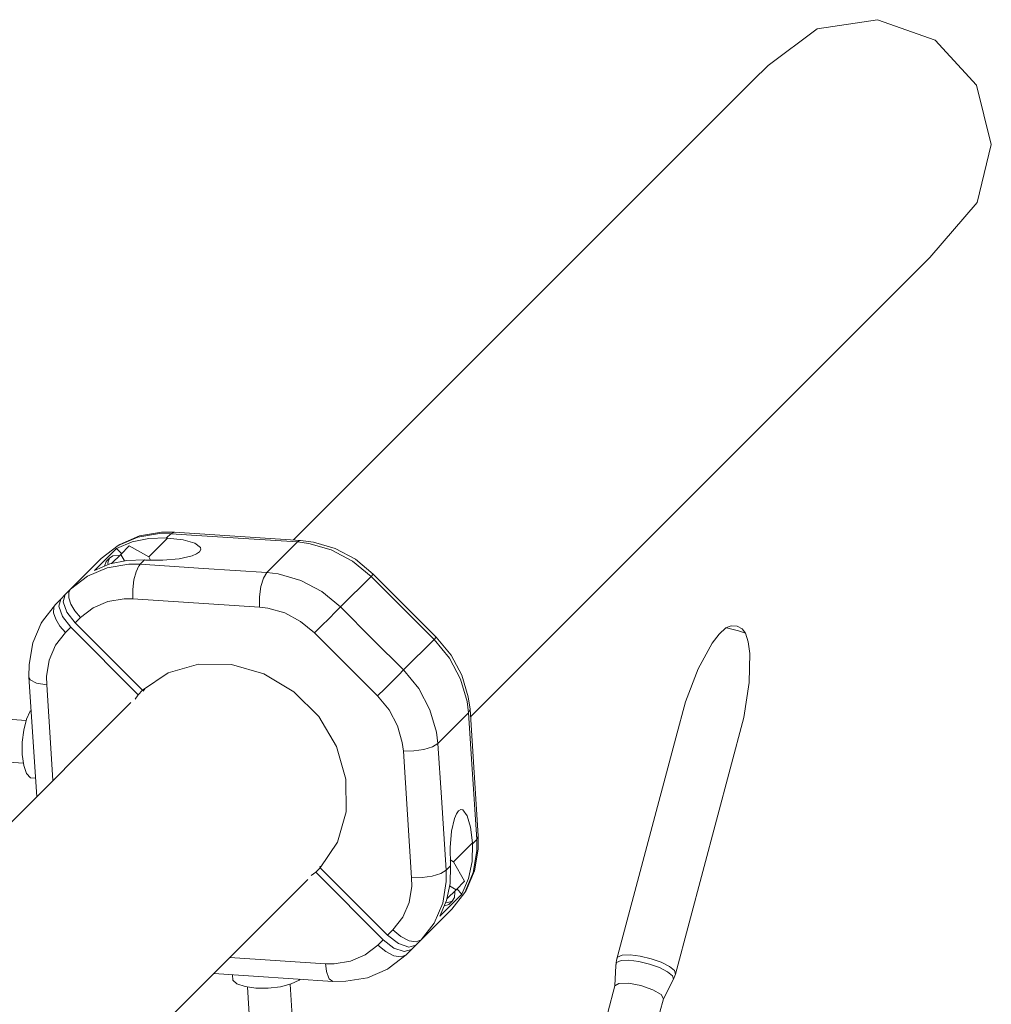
# Model space of a CAD drawing. Header units: inches. Extents: x -32 to 818, y -661 to 218.
# Tile 73 of 110: x 476.559 to 477.099, y 18.768 to 19.315. Entities that reach past the tile are written whole.
import ezdxf

# ---------------------------------------------------------------- set-up
doc = ezdxf.new("R2010")
doc.units = ezdxf.units.IN
doc.header["$LTSCALE"] = 0.01
doc.header["$MEASUREMENT"] = 0
doc.layers.add('_at_zabawki_', color=240, linetype='Continuous', lineweight=5)

# ---------------------------------------------------------------- blocks, each defined once
blk = doc.blocks.new('zw$2CA8')
at = {"layer": '_at_zabawki_'}
for p, q in [((-59.12, 5746.29), (-92.71, 5741.19)), ((-27.1, 5734.94), (-59.12, 5746.29)), ((-92.71, 5741.19), (-119.92, 5720.85)), ((-4.22, 5709.82), (-27.1, 5734.94)), ((-119.92, 5720.85), (-128.45, 5712.42)), ((-128.45, 5712.42), (-183.53, 5657.33)), ((4.1, 5676.89), (-4.22, 5709.82)), ((-3.75, 5644.58), (4.1, 5676.89)), ((-183.53, 5657.33), (-287.87, 5553)), ((-30.09, 5614.05), (-3.75, 5644.58)), ((-85.17, 5558.97), (-30.09, 5614.05)), ((-189.51, 5454.64), (-85.17, 5558.97)), ((-287.87, 5553), (-383.88, 5456.99)), ((-469.48, 5459.24), (-480.43, 5454.54)), ((-470.51, 5458.54), (-458.4, 5460.53)), ((-457.42, 5461.23), (-469.48, 5459.24)), ((-458.4, 5460.53), (-452.12, 5460.47)), ((-450.1, 5461.36), (-457.42, 5461.23)), ((-452.12, 5460.47), (-454.51, 5458.09)), ((-452.12, 5460.47), (-450.1, 5461.36)), ((-411.69, 5457.82), (-452.12, 5460.47)), ((-380.08, 5456.74), (-450.1, 5461.36)), ((-481.51, 5453.81), (-490.85, 5446.6)), ((-482.42, 5452.26), (-473.73, 5455.91)), ((-481.51, 5453.81), (-470.51, 5458.54)), ((-480.43, 5454.54), (-481.51, 5453.81)), ((-475.27, 5453.7), (-479.98, 5448.98)), ((-464.43, 5447.57), (-475.27, 5453.7)), ((-473.73, 5455.91), (-464.33, 5457.87)), ((-464.43, 5447.57), (-453.94, 5458.06)), ((-464.33, 5457.87), (-454.51, 5458.09)), ((-454.51, 5458.09), (-453.94, 5458.06)), ((-453.94, 5458.06), (-445.27, 5456.99)), ((-445.27, 5456.99), (-438.84, 5455.15)), ((-438.84, 5455.15), (-435.65, 5452.82)), ((-381.72, 5455.85), (-411.69, 5457.82)), ((-390.22, 5447.34), (-381.72, 5455.85)), ((-380.96, 5456.44), (-381.72, 5455.85)), ((-375.39, 5455.08), (-381.72, 5455.85)), ((-380.69, 5456.58), (-380.96, 5456.44)), ((-380.08, 5456.74), (-380.69, 5456.58)), ((-372.8, 5455.68), (-380.08, 5456.74)), ((-362.91, 5451.46), (-375.39, 5455.08)), ((-360.79, 5452.21), (-372.8, 5455.68)), ((-285.51, 5358.64), (-189.51, 5454.64)), ((-494.67, 5440.01), (-482.42, 5452.26)), ((-484.37, 5448.19), (-486.33, 5446.8)), ((-479.98, 5448.98), (-485.13, 5443.83)), ((-481.43, 5448.33), (-484.37, 5448.19)), ((-482.42, 5452.26), (-479.56, 5449.41)), ((-480.83, 5448.14), (-481.43, 5448.33)), ((-477.92, 5445.34), (-479.98, 5448.98)), ((-440.34, 5448.14), (-447.5, 5446.49)), ((-437.83, 5449.2), (-440.34, 5448.14)), ((-436.18, 5450.36), (-437.83, 5449.2)), ((-435.44, 5451.59), (-436.18, 5450.36)), ((-435.65, 5452.82), (-435.44, 5451.59)), ((-351.2, 5445.25), (-362.91, 5451.46)), ((-349.51, 5446.22), (-360.79, 5452.21)), ((-490.85, 5446.6), (-499.36, 5438.1)), ((-485.98, 5443.66), (-494.67, 5440.01)), ((-488.19, 5444.95), (-488.96, 5442.46)), ((-488.96, 5442.46), (-488.95, 5442.41)), ((-486.33, 5446.8), (-488.19, 5444.95)), ((-475.42, 5443.52), (-487.52, 5441.53)), ((-486.33, 5446.8), (-487.1, 5444.32)), ((-487.1, 5444.32), (-486.94, 5443.25)), ((-476.57, 5445.62), (-485.98, 5443.66)), ((-466.75, 5445.84), (-476.57, 5445.62)), ((-469.14, 5443.46), (-475.42, 5443.52)), ((-471.47, 5439.29), (-469.86, 5442.59)), ((-469.86, 5442.59), (-469.84, 5442.61)), ((-469.84, 5442.61), (-469.81, 5442.65)), ((-469.81, 5442.66), (-469.14, 5443.46)), ((-469.81, 5442.65), (-469.81, 5442.66)), ((-466.75, 5445.84), (-469.14, 5443.46)), ((-433.93, 5441.15), (-469.14, 5443.46)), ((-466.19, 5445.81), (-466.75, 5445.84)), ((-456.58, 5445.67), (-466.19, 5445.81)), ((-463.41, 5445.77), (-464.43, 5447.57)), ((-447.5, 5446.49), (-456.58, 5445.67)), ((-398.73, 5438.83), (-390.22, 5447.34)), ((-340.82, 5436.74), (-351.2, 5445.25)), ((-339.58, 5437.98), (-349.51, 5446.22)), ((-499.36, 5438.1), (-507.86, 5429.59)), ((-498.52, 5436.8), (-507.86, 5429.59)), ((-487.52, 5441.53), (-498.52, 5436.8)), ((-472.67, 5434.74), (-471.47, 5439.29)), ((-398.73, 5438.83), (-433.93, 5441.15)), ((-398.73, 5438.83), (-400.61, 5435.81)), ((-392.4, 5438.07), (-398.73, 5438.83)), ((-379.92, 5434.45), (-392.4, 5438.07)), ((-339.58, 5437.98), (-340.82, 5436.74)), ((-304.52, 5402.93), (-339.58, 5437.98)), ((-473.32, 5429.52), (-472.67, 5434.74)), ((-400.61, 5435.81), (-402.06, 5431.1)), ((-368.21, 5428.24), (-379.92, 5434.45)), ((-357.83, 5419.73), (-340.82, 5436.74)), ((-323.29, 5419.21), (-340.82, 5436.74)), ((-510.83, 5426.62), (-513.31, 5424.14)), ((-510.83, 5426.62), (-511.96, 5422.65)), ((-507.86, 5429.59), (-510.83, 5426.62)), ((-508.89, 5424.87), (-508.85, 5427.81)), ((-508.85, 5427.81), (-508.71, 5428.26)), ((-508.71, 5428.26), (-508.61, 5428.48)), ((-508.61, 5428.48), (-508.57, 5428.59)), ((-508.57, 5428.59), (-507.86, 5429.59)), ((-473.31, 5424.28), (-473.32, 5429.52)), ((-402.06, 5431.1), (-402.87, 5425.43)), ((-357.83, 5419.73), (-368.21, 5428.24)), ((-516.28, 5421.17), (-523.49, 5411.83)), ((-516.98, 5420.17), (-516.28, 5421.17)), ((-513.31, 5424.14), (-516.28, 5421.17)), ((-514.44, 5420.17), (-513.31, 5424.14)), ((-511.96, 5422.65), (-509.95, 5416.9)), ((-507.73, 5421.32), (-508.89, 5424.87)), ((-505.47, 5417.52), (-507.73, 5421.32)), ((-487.1, 5422.83), (-495.35, 5419.29)), ((-478.02, 5424.33), (-487.1, 5422.83)), ((-473.31, 5424.28), (-478.02, 5424.33)), ((-402.9, 5419.66), (-473.31, 5424.28)), ((-402.87, 5425.43), (-402.9, 5419.66)), ((-517.31, 5416.45), (-517.27, 5419.39)), ((-516.14, 5412.9), (-517.31, 5416.45)), ((-517.27, 5419.39), (-517.12, 5419.84)), ((-517.12, 5419.84), (-517.03, 5420.06)), ((-517.03, 5420.06), (-516.98, 5420.17)), ((-512.43, 5414.42), (-514.44, 5420.17)), ((-509.95, 5416.9), (-505.33, 5410.91)), ((-502.36, 5413.88), (-505.47, 5417.52)), ((-495.35, 5419.29), (-502.36, 5413.88)), ((-398.16, 5419.08), (-402.9, 5419.66)), ((-388.8, 5416.37), (-398.16, 5419.08)), ((-380.01, 5411.71), (-388.8, 5416.37)), ((-360.49, 5417.07), (-364.17, 5413.4)), ((-357.83, 5419.73), (-360.49, 5417.07)), ((-339.75, 5401.64), (-357.83, 5419.73)), ((-305.76, 5401.68), (-323.29, 5419.21)), ((-524.22, 5410.75), (-528.92, 5399.8)), ((-523.49, 5411.83), (-524.22, 5410.75)), ((-513.89, 5409.1), (-516.14, 5412.9)), ((-507.81, 5408.43), (-512.43, 5414.42)), ((-503.84, 5412.4), (-505.33, 5410.91)), ((-505.33, 5410.91), (-467.83, 5373.41)), ((-502.36, 5413.88), (-503.84, 5412.4)), ((-372.23, 5405.33), (-380.01, 5411.71)), ((-364.17, 5413.4), (-368.29, 5409.27)), ((-516.19, 5398.46), (-510.78, 5405.46)), ((-510.78, 5405.46), (-513.89, 5409.1)), ((-509.29, 5406.95), (-510.78, 5405.46)), ((-507.81, 5408.43), (-509.29, 5406.95)), ((-470.31, 5370.93), (-507.81, 5408.43)), ((-368.29, 5409.27), (-372.23, 5405.33)), ((-337.18, 5370.27), (-372.23, 5405.33)), ((-147.17, 5404.57), (-151.06, 5399.5)), ((-143.44, 5408.03), (-147.17, 5404.57)), ((-140.5, 5409.26), (-143.44, 5408.03)), ((-143.44, 5408.03), (-142.45, 5407.86)), ((-142.45, 5407.86), (-136.4, 5406.41)), ((-137.3, 5409.12), (-140.5, 5409.26)), ((-134.46, 5407.65), (-137.3, 5409.12)), ((-136.4, 5406.41), (-132.53, 5405.11)), ((-132.53, 5405.11), (-134.46, 5407.65)), ((-131.02, 5400.25), (-132.53, 5405.11)), ((-528.92, 5399.8), (-530.91, 5387.75)), ((-322.77, 5384.67), (-339.75, 5401.64)), ((-322.77, 5384.67), (-305.76, 5401.68)), ((-304.52, 5402.93), (-305.76, 5401.68)), ((-297.25, 5391.31), (-305.76, 5401.68)), ((-296.28, 5392.99), (-304.52, 5402.93)), ((-151.06, 5399.5), (-158.86, 5385.24)), ((-130.18, 5393.92), (-131.02, 5400.25)), ((-519.73, 5390.21), (-516.19, 5398.46)), ((-130.54, 5377.67), (-130.18, 5393.92)), ((-530.91, 5387.75), (-531.04, 5380.81)), ((-521.23, 5381.13), (-519.73, 5390.21)), ((-453.58, 5383.02), (-436.69, 5387.93)), ((-436.69, 5387.93), (-418.47, 5387.75)), ((-418.47, 5387.75), (-400.34, 5382.49)), ((-291.04, 5379.59), (-297.25, 5391.31)), ((-290.3, 5381.71), (-296.28, 5392.99)), ((-467.83, 5373.41), (-453.58, 5383.02)), ((-400.34, 5382.49), (-383.73, 5372.58)), ((-322.77, 5384.67), (-325.43, 5382.01)), ((-314.27, 5374.3), (-322.77, 5384.67)), ((-158.86, 5385.24), (-165.88, 5366.97)), ((-531.04, 5380.81), (-526.66, 5314.2)), ((-530.31, 5379.11), (-531.04, 5380.81)), ((-526.83, 5377.34), (-530.31, 5379.11)), ((-521.18, 5376.42), (-526.83, 5377.34)), ((-521.18, 5376.42), (-521.23, 5381.13)), ((-329.11, 5378.34), (-333.23, 5374.21)), ((-325.43, 5382.01), (-329.11, 5378.34)), ((-287.42, 5367.11), (-291.04, 5379.59)), ((-286.82, 5369.7), (-290.3, 5381.71)), ((-133.57, 5358.33), (-130.54, 5377.67)), ((-518.87, 5341.21), (-521.18, 5376.42)), ((-467.83, 5373.41), (-470.31, 5370.93)), ((-467.49, 5372.98), (-466.67, 5374.2)), ((-466.66, 5374.2), (-466.68, 5374.19)), ((-383.73, 5372.58), (-369.92, 5358.77)), ((-333.23, 5374.21), (-337.18, 5370.27)), ((-308.05, 5362.58), (-314.27, 5374.3)), ((-474.34, 5366.52), (-635.99, 5204.87)), ((-472.02, 5368.4), (-470.31, 5370.93)), ((-330.79, 5362.49), (-337.18, 5370.27)), ((-286.66, 5360.79), (-287.42, 5367.11)), ((-285.78, 5362.88), (-286.82, 5369.7)), ((-165.88, 5366.97), (-171.28, 5346.92)), ((-530.33, 5361.72), (-532.4, 5357.27)), ((-529.82, 5362.23), (-530.33, 5361.72)), ((-326.13, 5353.7), (-330.79, 5362.49)), ((-304.44, 5350.1), (-308.05, 5362.58)), ((-303.67, 5343.78), (-286.66, 5360.79)), ((-285.78, 5362.88), (-286.66, 5360.79)), ((-286.66, 5360.79), (-284.78, 5332.29)), ((-281.16, 5292.47), (-285.78, 5362.88)), ((-532.56, 5356.65), (-553.3, 5358.1)), ((-532.4, 5357.27), (-533.94, 5351.27)), ((-369.92, 5358.77), (-360.01, 5342.16)), ((-171.47, 5215.5), (-133.57, 5358.33)), ((-533.94, 5351.27), (-534.75, 5344.45)), ((-323.42, 5344.34), (-326.13, 5353.7)), ((-303.67, 5343.78), (-304.44, 5350.1)), ((-534.75, 5344.45), (-534.73, 5337.62)), ((-322.85, 5339.6), (-323.42, 5344.34)), ((-303.67, 5343.78), (-306.69, 5341.89)), ((-301.7, 5313.81), (-303.67, 5343.78)), ((-171.28, 5346.92), (-204.27, 5223.35)), ((-517.68, 5323.18), (-518.87, 5341.21)), ((-360.01, 5342.16), (-354.75, 5324.04)), ((-317.07, 5339.63), (-322.85, 5339.6)), ((-318.22, 5269.19), (-322.85, 5339.6)), ((-311.4, 5340.44), (-317.07, 5339.63)), ((-306.69, 5341.89), (-311.4, 5340.44)), ((-555.31, 5334.21), (-534.08, 5332.9)), ((-534.73, 5337.62), (-533.9, 5331.61)), ((-533.9, 5331.61), (-532.35, 5327.15)), ((-284.78, 5332.29), (-282.03, 5290.38)), ((-532.35, 5327.15), (-530.26, 5324.77)), ((-530.26, 5324.77), (-527.35, 5324.58)), ((-354.75, 5324.04), (-354.57, 5305.81)), ((-299.04, 5273.37), (-301.7, 5313.81)), ((-354.57, 5305.81), (-359.48, 5288.92)), ((-293.31, 5304.67), (-292.14, 5306.32)), ((-292.14, 5306.32), (-290.92, 5307.06)), ((-290.92, 5307.06), (-289.68, 5306.85)), ((-289.68, 5306.85), (-287.35, 5303.66)), ((-296.01, 5295), (-294.36, 5302.16)), ((-294.36, 5302.16), (-293.31, 5304.67)), ((-287.35, 5303.66), (-285.51, 5297.24)), ((-296.83, 5285.92), (-296.01, 5295)), ((-285.51, 5297.24), (-284.45, 5288.56)), ((-282.03, 5290.38), (-284.41, 5288)), ((-281.16, 5292.47), (-282.03, 5290.38)), ((-282.03, 5290.38), (-281.97, 5284.1)), ((-281.27, 5285.08), (-281.16, 5292.47)), ((-359.48, 5288.92), (-369.09, 5274.67)), ((-296.69, 5276.31), (-296.83, 5285.92)), ((-284.45, 5288.56), (-294.93, 5278.08)), ((-284.41, 5288), (-284.63, 5278.18)), ((-284.45, 5288.56), (-284.41, 5288)), ((-281.97, 5284.1), (-283.96, 5271.99)), ((-283.26, 5273.02), (-281.27, 5285.08)), ((-294.93, 5278.08), (-296.73, 5279.09)), ((-288.8, 5267.23), (-294.93, 5278.08)), ((-284.63, 5278.18), (-286.6, 5268.77)), ((-371.57, 5272.19), (-369.09, 5274.67)), ((-368.31, 5275.83), (-369.53, 5275.01)), ((-369.09, 5274.67), (-331.59, 5237.17)), ((-368.31, 5275.83), (-368.3, 5275.84)), ((-299.04, 5273.37), (-302.06, 5271.48)), ((-296.66, 5275.75), (-299.04, 5273.37)), ((-298.98, 5267.09), (-299.04, 5273.37)), ((-296.88, 5265.93), (-296.66, 5275.75)), ((-296.66, 5275.75), (-296.69, 5276.31)), ((-287.96, 5262.07), (-283.26, 5273.02)), ((-537.63, 5106.51), (-375.98, 5268.16)), ((-371.57, 5272.19), (-374.1, 5270.48)), ((-334.07, 5234.7), (-371.57, 5272.19)), ((-312.44, 5269.22), (-318.22, 5269.19)), ((-318.17, 5264.48), (-318.22, 5269.19)), ((-306.77, 5270.03), (-312.44, 5269.22)), ((-302.06, 5271.48), (-306.77, 5270.03)), ((-300.98, 5254.98), (-298.98, 5267.09)), ((-293.52, 5262.52), (-288.8, 5267.23)), ((-286.6, 5268.77), (-290.24, 5260.08)), ((-283.96, 5271.99), (-288.69, 5260.99)), ((-319.67, 5255.4), (-318.17, 5264.48)), ((-298.85, 5256.53), (-296.88, 5265.93)), ((-298.67, 5257.37), (-293.52, 5262.52)), ((-293.52, 5262.52), (-297.16, 5264.58)), ((-294.18, 5261.07), (-294.36, 5261.67)), ((-293.1, 5262.94), (-290.24, 5260.08)), ((-288.69, 5260.99), (-287.96, 5262.07)), ((-290.24, 5260.08), (-302.49, 5247.84)), ((-302.49, 5247.84), (-298.85, 5256.53)), ((-298.18, 5255.4), (-295.7, 5256.17)), ((-297.56, 5254.31), (-295.7, 5256.17)), ((-295.9, 5251.65), (-288.69, 5260.99)), ((-295.7, 5256.17), (-294.31, 5258.13)), ((-294.31, 5258.13), (-294.18, 5261.07)), ((-323.21, 5247.15), (-319.67, 5255.4)), ((-312.91, 5234.64), (-295.9, 5251.65)), ((-305.7, 5243.98), (-300.98, 5254.98)), ((-300.09, 5253.55), (-300.04, 5253.54)), ((-300.04, 5253.54), (-297.56, 5254.31)), ((-299.25, 5255.56), (-298.18, 5255.4)), ((-328.62, 5240.14), (-323.21, 5247.15)), ((-331.59, 5237.17), (-328.62, 5240.14)), ((-328.62, 5240.14), (-324.17, 5236.47)), ((-312.91, 5234.64), (-305.7, 5243.98)), ((-334.07, 5234.7), (-335.56, 5233.21)), ((-328.08, 5230.08), (-334.07, 5234.7)), ((-331.59, 5237.17), (-325.6, 5232.56)), ((-324.17, 5236.47), (-319.63, 5234.14)), ((-315.88, 5231.67), (-312.91, 5234.64)), ((-315.67, 5233.5), (-312.91, 5234.64)), ((-337.04, 5231.73), (-344.05, 5226.32)), ((-335.56, 5233.21), (-337.04, 5231.73)), ((-332.59, 5228.06), (-337.04, 5231.73)), ((-322.33, 5228.06), (-328.08, 5230.08)), ((-325.6, 5232.56), (-319.85, 5230.54)), ((-318.36, 5229.19), (-322.33, 5228.06)), ((-321.33, 5226.22), (-318.36, 5229.19)), ((-319.85, 5230.54), (-315.88, 5231.67)), ((-319.63, 5234.14), (-315.67, 5233.5)), ((-318.36, 5229.19), (-315.88, 5231.67)), ((-366.08, 5221.32), (-419.32, 5224.82)), ((-344.05, 5226.32), (-352.29, 5222.77)), ((-328.05, 5225.72), (-332.59, 5228.06)), ((-330.67, 5219.01), (-321.33, 5226.22)), ((-324.09, 5225.08), (-328.05, 5225.72)), ((-321.33, 5226.22), (-324.09, 5225.08)), ((-204.27, 5223.35), (-204.72, 5220.39)), ((-203.81, 5225.07), (-204.27, 5223.35)), ((-201.2, 5226.09), (-203.81, 5225.07)), ((-197.39, 5223.27), (-201.71, 5223.09)), ((-196.79, 5226.28), (-201.2, 5226.09)), ((-191.89, 5222.6), (-197.39, 5223.27)), ((-191.18, 5225.6), (-196.79, 5226.28)), ((-185.13, 5224.15), (-191.18, 5225.6)), ((-179.45, 5222.13), (-185.13, 5224.15)), ((-365.99, 5220.18), (-366.08, 5221.32)), ((-361.37, 5221.28), (-366.08, 5221.32)), ((-365.52, 5217.09), (-365.99, 5220.18)), ((-352.29, 5222.77), (-361.37, 5221.28)), ((-342.7, 5213.58), (-331.75, 5218.28)), ((-331.75, 5218.28), (-330.67, 5219.01)), ((-204.72, 5220.39), (-205.3, 5208.98)), ((-204.27, 5222.08), (-204.72, 5220.39)), ((-201.71, 5223.09), (-204.27, 5222.08)), ((-185.95, 5221.18), (-191.89, 5222.6)), ((-180.38, 5219.2), (-185.95, 5221.18)), ((-175.93, 5216.92), (-180.38, 5219.2)), ((-174.91, 5219.8), (-179.45, 5222.13)), ((-172.13, 5217.49), (-174.91, 5219.8)), ((-428.31, 5215.83), (-362.14, 5211.48)), ((-417.93, 5215.15), (-417.73, 5212.24)), ((-380.78, 5212.18), (-380.29, 5212.67)), ((-364.25, 5213.37), (-365.52, 5217.09)), ((-364.04, 5213.03), (-364.25, 5213.37)), ((-362.14, 5211.48), (-364.04, 5213.03)), ((-354.76, 5211.59), (-342.7, 5213.58)), ((-178.25, 5201.74), (-172.56, 5212.7)), ((-173.2, 5214.65), (-175.93, 5216.92)), ((-172.56, 5212.7), (-173.2, 5214.65)), ((-172.56, 5212.7), (-171.47, 5215.5)), ((-171.47, 5215.5), (-172.13, 5217.49)), ((-417.73, 5212.24), (-415.36, 5210.15)), ((-415.36, 5210.15), (-410.89, 5208.6)), ((-410.89, 5208.6), (-404.88, 5207.77)), ((-409.6, 5208.42), (-408.29, 5187.2)), ((-404.88, 5207.77), (-398.06, 5207.76)), ((-398.06, 5207.76), (-391.23, 5208.57)), ((-391.23, 5208.57), (-385.23, 5210.1)), ((-384.4, 5189.19), (-385.86, 5209.94)), ((-385.23, 5210.1), (-380.78, 5212.18)), ((-362.14, 5211.48), (-354.76, 5211.59)), ((-205.3, 5208.98), (-209.23, 5194.27)), ((-205.3, 5208.98), (-202.97, 5210.42)), ((-202.97, 5210.42), (-197.65, 5210.51)), ((-197.65, 5210.51), (-190.75, 5209.22)), ((-190.75, 5209.22), (-184.12, 5206.89)), ((-184.12, 5206.89), (-179.55, 5204.16)), ((-182.18, 5187.04), (-178.25, 5201.74)), ((-179.55, 5204.16), (-178.25, 5201.74))]:
    blk.add_line(p, q, dxfattribs=at)

msp = doc.modelspace()

# ---------------------------------------------------------------- block references
at = {"layer": '_at_zabawki_', "linetype": 'Continuous', "xscale": 0.001, "yscale": 0.001, "zscale": 0.001}
msp.add_blockref('zw$2CA8', (477.09515, 13.56888, 0.00455), dxfattribs=at)

doc.saveas('drawing.dxf')
